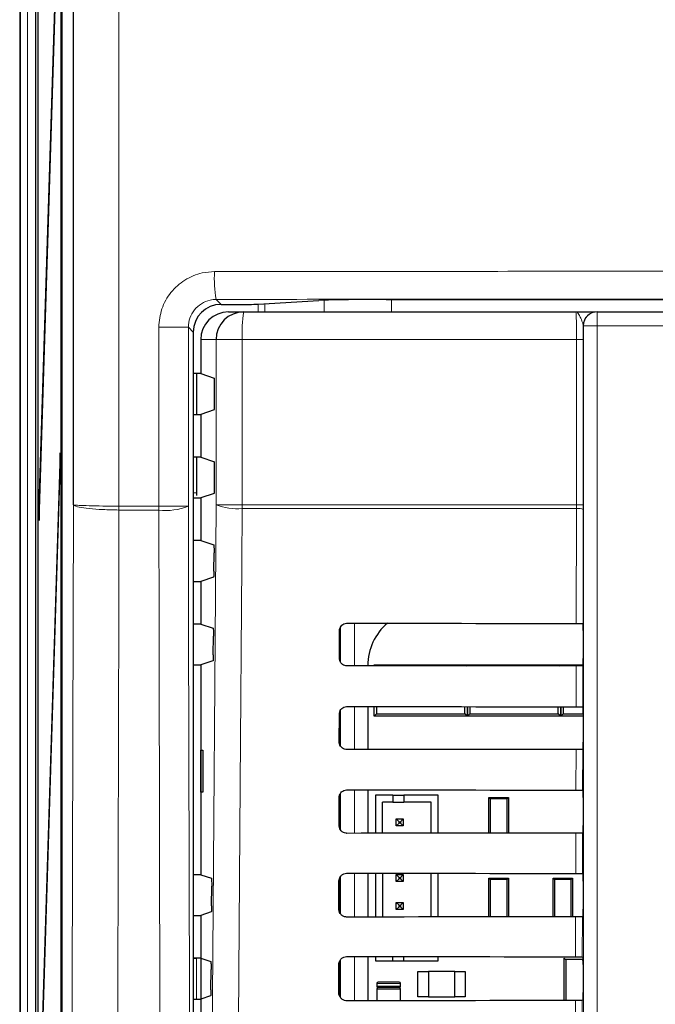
# Paper-space layout 'Blatt3' of a CAD drawing. Header units: millimetres. Extents: x 5 to 418, y 2 to 292.
# Tile 27 of 53: x 50 to 65, y 205 to 228. Entities that reach past the tile are written whole.
import ezdxf

# ---------------------------------------------------------------- set-up
doc = ezdxf.new("R2010")
doc.units = ezdxf.units.MM

psp = doc.layouts.new('Blatt3')

# ---------------------------------------------------------------- linework, layer by layer
at = {"color": 7, "linetype": 'Continuous', "lineweight": 25}
for p, q in [((50.1786, 243.8177), (50.1786, 133.151)), ((51.1844, 243.1455), (51.1844, 143.8235)), ((51.4629, 216.5327), (51.4629, 242.8669)), ((50.613, 238.3177), (50.613, 138.3177)), ((50.6209, 138.3177), (50.6209, 238.3177)), ((51.1694, 144.9844), (51.1694, 238.3177)), ((51.1773, 238.3177), (51.1773, 144.9844)), ((50.5542, 238.0845), (50.5542, 132.9844)), ((51.1457, 232.7772), (50.6406, 216.5263)), ((50.6445, 216.151), (51.1496, 232.4019)), ((55.8884, 221.3324), (57.3427, 221.4252)), ((58.9502, 221.4466), (90.0735, 221.4466)), ((54.9993, 221.3303), (55.7276, 221.3303)), ((55.1795, 221.151), (55.5442, 221.151)), ((55.5442, 221.151), (63.4895, 221.151)), ((64.0027, 221.151), (64.0061, 221.151)), ((64.0061, 221.151), (85.0176, 221.151)), ((54.3327, 220.6637), (54.3327, 151.3052)), ((54.5119, 220.4844), (54.5119, 219.6727)), ((54.5119, 219.6727), (54.3327, 219.6727)), ((54.4089, 219.6727), (54.4089, 218.696)), ((54.5119, 219.6727), (54.8352, 219.565)), ((54.8438, 218.9703), (54.8438, 219.3984)), ((54.8352, 218.8037), (54.5119, 218.696)), ((54.3327, 218.696), (54.5119, 218.696)), ((54.5119, 218.696), (54.5119, 217.6727)), ((51.1457, 217.7772), (50.6406, 201.5263)), ((51.1496, 217.4019), (51.1457, 217.7772)), ((54.5119, 217.6727), (54.3327, 217.6727)), ((54.4089, 217.6727), (54.4089, 216.8146)), ((54.5119, 217.6727), (54.8438, 217.5622)), ((50.6445, 201.151), (51.1496, 217.4019)), ((54.8438, 216.9703), (54.8438, 217.5622)), ((54.3327, 216.696), (54.5119, 216.696)), ((54.8352, 216.8037), (54.5119, 216.696)), ((54.5119, 216.696), (54.5119, 215.6727)), ((50.6406, 216.5263), (50.6445, 216.151)), ((50.6557, 216.5109), (50.6406, 216.5263)), ((63.6707, 216.5288), (63.6705, 216.4183)), ((54.5119, 215.6727), (54.3327, 215.6727)), ((54.5119, 215.6727), (54.8225, 215.5693)), ((54.8279, 214.943), (54.831, 215.3805)), ((54.8194, 214.7984), (54.5119, 214.696)), ((54.3327, 214.696), (54.5119, 214.696)), ((54.5119, 214.696), (54.5119, 213.6727)), ((54.5119, 213.6727), (54.3327, 213.6727)), ((54.5119, 213.6727), (54.8084, 213.574)), ((63.6639, 213.6872), (63.6641, 213.687)), ((54.8138, 212.9383), (54.817, 213.3852)), ((57.8335, 212.851), (57.8351, 213.5177)), ((57.8452, 213.5682), (57.8452, 212.7935)), ((63.6669, 213.5206), (63.6669, 212.8481)), ((54.3327, 212.696), (54.5119, 212.696)), ((54.8053, 212.7937), (54.5119, 212.696)), ((54.5119, 212.696), (54.5119, 207.6727)), ((58.5125, 212.6844), (58.5125, 212.6728)), ((58.6619, 212.6729), (58.6619, 212.701)), ((58.6619, 212.701), (58.6899, 212.673)), ((58.6619, 212.701), (59.2619, 212.701)), ((59.2619, 212.701), (60.2952, 212.701)), ((60.2952, 212.701), (60.8952, 212.701)), ((60.8688, 212.6747), (60.8952, 212.701)), ((60.8952, 212.701), (60.8952, 212.6747)), ((60.8952, 212.701), (60.9215, 212.6747)), ((60.8952, 212.701), (61.4952, 212.701)), ((60.8952, 212.6747), (60.8952, 212.701)), ((61.4952, 212.701), (62.5285, 212.701)), ((62.5285, 212.701), (63.1285, 212.701)), ((63.1036, 212.6761), (63.1285, 212.701)), ((63.1285, 212.701), (63.1534, 212.6762)), ((63.1285, 212.701), (63.6654, 212.701)), ((63.1285, 212.6761), (63.1285, 212.701)), ((63.1285, 212.701), (63.1285, 212.6761)), ((63.664, 212.6815), (63.6618, 212.6793)), ((57.8288, 210.851), (57.8304, 211.5177)), ((57.8452, 211.5833), (57.8452, 210.7759)), ((58.5125, 211.6982), (58.5125, 210.6681)), ((58.6619, 211.4677), (58.6619, 211.6981)), ((58.7206, 211.5265), (58.6619, 211.4677)), ((58.7206, 211.698), (58.7206, 211.5265)), ((58.7206, 211.5265), (60.8364, 211.5265)), ((60.8364, 211.5265), (60.8364, 211.6964)), ((60.8952, 211.4677), (60.8364, 211.5265)), ((60.8952, 211.6963), (60.8952, 211.4677)), ((60.8952, 211.4677), (60.8952, 211.6963)), ((60.954, 211.5265), (60.8952, 211.4677)), ((60.954, 211.6963), (60.954, 211.5265)), ((60.954, 211.5265), (63.0698, 211.5265)), ((63.0698, 211.5265), (63.0698, 211.6949)), ((63.1285, 211.4677), (63.0698, 211.5265)), ((63.1285, 211.4677), (63.1285, 211.6949)), ((63.1285, 211.6949), (63.1285, 211.4677)), ((63.1873, 211.5265), (63.1285, 211.4677)), ((63.1873, 211.6948), (63.1873, 211.5265)), ((63.1873, 211.5265), (63.6669, 211.5265)), ((63.6595, 211.6918), (63.664, 211.6872)), ((63.6669, 211.5206), (63.6669, 210.8481)), ((59.6285, 211.4677), (58.6619, 211.4677)), ((59.9285, 211.4677), (59.6285, 211.4677)), ((60.8952, 211.4677), (59.9285, 211.4677)), ((61.8619, 211.4677), (60.8952, 211.4677)), ((62.1619, 211.4677), (61.8619, 211.4677)), ((63.1285, 211.4677), (62.1619, 211.4677)), ((63.6669, 211.4677), (63.1285, 211.4677)), ((54.5136, 210.6511), (54.5643, 210.6519)), ((54.5136, 209.651), (54.5136, 210.6511)), ((54.5643, 210.6519), (54.5643, 209.6501)), ((63.664, 210.6815), (63.6571, 210.6746)), ((54.5643, 209.6501), (54.5136, 209.651)), ((58.5125, 209.7029), (58.5125, 208.6634)), ((63.6548, 209.6965), (63.664, 209.6872)), ((57.8241, 208.851), (57.8257, 209.5177)), ((57.8452, 209.598), (57.8452, 208.7665)), ((59.1096, 209.5736), (58.6929, 209.5736)), ((58.6929, 209.5736), (58.6929, 208.6636)), ((58.8596, 208.6637), (58.8596, 209.407)), ((59.1096, 209.407), (58.8596, 209.407)), ((59.1096, 209.5736), (59.1096, 209.407)), ((59.1096, 209.5736), (59.3763, 209.5736)), ((59.1096, 209.407), (59.3763, 209.407)), ((60.1929, 209.5736), (59.3763, 209.5736)), ((59.3763, 209.5736), (59.3763, 209.407)), ((60.0263, 209.407), (59.3763, 209.407)), ((60.0263, 208.6647), (60.0263, 209.407)), ((60.1929, 208.6648), (60.1929, 209.5736)), ((61.4119, 208.6657), (61.4119, 209.5244)), ((61.4442, 209.492), (61.4119, 209.5244)), ((61.4119, 209.5244), (61.8785, 209.5244)), ((61.4442, 209.492), (61.4442, 208.6657)), ((61.8462, 209.492), (61.4442, 209.492)), ((61.8785, 209.5244), (61.8462, 209.492)), ((61.8462, 208.666), (61.8462, 209.492)), ((61.8785, 209.5244), (61.8785, 208.666)), ((63.6669, 209.5206), (63.6669, 208.8481)), ((59.1929, 209.007), (59.2596, 208.9403)), ((59.1929, 209.007), (59.3596, 209.007)), ((59.1929, 208.8403), (59.1929, 209.007)), ((59.1929, 208.8403), (59.2596, 208.907)), ((59.2596, 208.9403), (59.2929, 208.9403)), ((59.2596, 208.907), (59.2596, 208.9403)), ((59.2929, 208.907), (59.2596, 208.907)), ((59.3596, 209.007), (59.2929, 208.9403)), ((59.2929, 208.9403), (59.2929, 208.907)), ((59.3596, 208.8403), (59.2929, 208.907)), ((59.3596, 209.007), (59.3596, 208.8403)), ((59.3596, 208.8403), (59.1929, 208.8403)), ((63.664, 208.6815), (63.6524, 208.6699)), ((54.5119, 207.6727), (54.3327, 207.6727)), ((54.5119, 207.6727), (54.7662, 207.588)), ((57.8195, 206.851), (57.821, 207.5177)), ((57.8452, 207.6093), (57.8452, 206.7584)), ((58.5125, 207.7075), (58.5125, 206.6588)), ((58.6929, 207.7074), (58.6929, 206.6589)), ((58.8596, 207.7072), (58.8596, 206.659)), ((59.1929, 207.6736), (59.2596, 207.607)), ((59.1929, 207.507), (59.1929, 207.6736)), ((59.1929, 207.6736), (59.3596, 207.6736)), ((59.1929, 207.507), (59.2596, 207.5736)), ((59.3596, 207.507), (59.1929, 207.507)), ((59.2596, 207.5736), (59.2596, 207.607)), ((59.2596, 207.607), (59.2929, 207.607)), ((59.2929, 207.5736), (59.2596, 207.5736)), ((59.3596, 207.6736), (59.2929, 207.607)), ((59.2929, 207.607), (59.2929, 207.5736)), ((59.3596, 207.507), (59.2929, 207.5736)), ((59.3596, 207.6736), (59.3596, 207.507)), ((60.0263, 206.66), (60.0263, 207.7063)), ((60.1929, 206.6601), (60.1929, 207.7062)), ((61.4442, 207.5587), (61.4119, 207.591)), ((61.4119, 207.591), (61.8785, 207.591)), ((61.4119, 206.661), (61.4119, 207.591)), ((61.8462, 207.5587), (61.4442, 207.5587)), ((61.4442, 207.5587), (61.4442, 206.661)), ((61.8785, 207.591), (61.8462, 207.5587)), ((61.8462, 206.6613), (61.8462, 207.5587)), ((61.8785, 207.591), (61.8785, 206.6613)), ((62.9452, 206.662), (62.9452, 207.591)), ((62.9775, 207.5587), (62.9452, 207.591)), ((62.9452, 207.591), (63.4119, 207.591)), ((62.9775, 207.5587), (62.9775, 206.662)), ((63.3795, 207.5587), (62.9775, 207.5587)), ((63.4119, 207.591), (63.3795, 207.5587)), ((63.3795, 206.6622), (63.3795, 207.5587)), ((63.4119, 207.591), (63.4119, 206.6623)), ((63.6502, 207.7011), (63.664, 207.6872)), ((63.6669, 207.5206), (63.6669, 206.8481)), ((54.7714, 206.9242), (54.7748, 207.3992)), ((54.7629, 206.7796), (54.5119, 206.696)), ((59.1929, 207.007), (59.2596, 206.9403)), ((59.1929, 206.8403), (59.1929, 207.007)), ((59.1929, 207.007), (59.3596, 207.007)), ((59.1929, 206.8403), (59.2596, 206.907)), ((59.3596, 206.8403), (59.1929, 206.8403)), ((59.2596, 206.907), (59.2596, 206.9403)), ((59.2596, 206.9403), (59.2929, 206.9403)), ((59.2929, 206.907), (59.2596, 206.907)), ((59.3596, 207.007), (59.2929, 206.9403)), ((59.2929, 206.9403), (59.2929, 206.907)), ((59.3596, 206.8403), (59.2929, 206.907)), ((59.3596, 207.007), (59.3596, 206.8403)), ((54.3327, 206.696), (54.5119, 206.696)), ((54.5119, 206.696), (54.5119, 205.6727)), ((63.664, 206.6815), (63.6477, 206.6652)), ((54.5119, 205.6727), (54.3327, 205.6727)), ((54.5119, 205.6727), (54.7522, 205.5927)), ((54.5119, 205.6727), (54.5119, 204.696)), ((57.8452, 205.617), (57.8452, 204.7502)), ((58.5125, 205.7122), (58.5125, 204.6541)), ((58.6929, 205.712), (58.6929, 205.607)), ((58.6929, 205.607), (59.1096, 205.607)), ((59.1096, 205.607), (59.1096, 205.7117)), ((59.1096, 205.607), (59.3763, 205.607)), ((59.3763, 205.607), (59.3763, 205.7115)), ((59.3763, 205.607), (60.1929, 205.607)), ((60.1929, 205.607), (60.1929, 205.7108)), ((63.2119, 204.6575), (63.2119, 205.676)), ((63.2119, 205.676), (63.2486, 205.6393)), ((63.2486, 205.6393), (63.2486, 204.6575)), ((63.6585, 205.6393), (63.2486, 205.6393)), ((63.6455, 205.7058), (63.664, 205.6872)), ((63.6667, 205.5799), (63.6585, 205.6393)), ((63.6594, 205.6587), (63.6656, 205.6587)), ((54.7573, 204.9195), (54.7607, 205.4039)), ((57.8148, 204.851), (57.8163, 205.5177)), ((63.6669, 205.5206), (63.6669, 204.8481)), ((59.7119, 205.351), (59.9652, 205.351)), ((59.7119, 204.751), (59.7119, 205.351)), ((59.9652, 205.351), (59.9652, 204.751)), ((60.5919, 205.351), (59.9652, 205.351)), ((60.5919, 205.351), (60.8452, 205.351)), ((60.5919, 204.751), (60.5919, 205.351)), ((60.8452, 205.351), (60.8452, 204.751)), ((58.7285, 205.0677), (58.7285, 205.001)), ((58.7285, 204.9344), (58.7285, 204.6543)), ((59.2619, 205.101), (58.7619, 205.101)), ((58.7619, 204.9677), (59.2619, 204.9677)), ((59.2619, 204.9677), (58.7619, 204.9677)), ((59.2952, 205.001), (59.2952, 205.0677)), ((59.2952, 204.6547), (59.2952, 204.9344)), ((54.3327, 204.696), (54.5119, 204.696)), ((54.7488, 204.7749), (54.5119, 204.696)), ((54.5119, 204.696), (54.5119, 203.6727)), ((59.9652, 204.751), (59.7119, 204.751)), ((59.9652, 204.751), (60.5919, 204.751)), ((60.8452, 204.751), (60.5919, 204.751)), ((63.664, 204.6815), (63.643, 204.6605))]:
    psp.add_line(p, q, dxfattribs=at)
at = {"color": 7, "linetype": 'Continuous', "lineweight": 18}
for p, q in [((52.5526, 242.8669), (52.5526, 216.4978)), ((50.199, 193.2211), (50.199, 231.4976)), ((50.3656, 231.4976), (50.3656, 193.2211)), ((54.8813, 221.4483), (54.9993, 221.3303)), ((57.4672, 221.151), (57.4672, 221.4308)), ((59.0771, 221.4466), (59.0771, 221.151)), ((55.884, 221.151), (55.884, 221.3322)), ((56.045, 221.3424), (56.045, 221.151)), ((64.0061, 221.151), (64.0061, 220.8177)), ((53.5076, 216.4978), (53.5076, 220.7803)), ((54.2162, 220.7803), (53.5076, 220.7803)), ((54.2162, 220.7803), (54.2162, 216.4978)), ((54.3327, 220.6637), (54.2162, 220.7803)), ((63.6728, 220.8177), (63.6694, 220.8177)), ((63.6728, 192.9282), (63.6728, 220.8177)), ((63.6728, 220.8177), (64.0061, 220.8177)), ((64.0061, 220.8177), (64.0061, 192.9282)), ((85.0176, 220.8177), (64.0061, 220.8177)), ((54.8784, 220.4844), (54.5119, 220.4844)), ((55.5061, 220.4844), (54.8784, 220.4844)), ((54.8784, 216.5288), (54.8784, 220.4844)), ((63.5095, 220.4844), (55.5061, 220.4844)), ((55.5061, 220.4844), (55.5061, 216.5288)), ((63.6707, 220.4844), (63.5095, 220.4844)), ((63.5095, 216.5288), (63.5095, 220.4844)), ((63.6707, 220.4844), (63.6707, 216.5288)), ((54.4089, 216.8146), (54.3327, 216.8146)), ((52.5526, 216.4978), (52.553, 216.4978)), ((52.553, 216.4978), (53.5076, 216.4978)), ((53.5076, 216.4978), (54.2162, 216.4978)), ((55.5061, 216.5288), (54.8784, 216.5288)), ((55.5061, 216.5288), (63.5095, 216.5288)), ((63.5093, 216.4404), (55.5065, 216.4404)), ((63.5029, 213.69), (63.5093, 216.4404)), ((63.5093, 216.4404), (63.5095, 216.5288)), ((63.6707, 216.5288), (63.5095, 216.5288)), ((52.5534, 216.405), (52.5525, 216.405)), ((53.508, 216.405), (52.5534, 216.405)), ((63.6705, 216.4183), (63.6641, 213.687)), ((58.1931, 213.6938), (58.1931, 212.6725)), ((57.8599, 212.7612), (57.8599, 213.605)), ((63.4983, 211.6947), (63.5006, 212.6764)), ((63.6618, 212.6793), (63.6595, 211.6918)), ((57.8599, 210.7531), (57.8599, 211.6128)), ((58.1931, 211.6985), (58.1931, 210.6679)), ((63.4936, 209.6993), (63.4959, 210.6717)), ((63.6571, 210.6746), (63.6548, 209.6965)), ((57.8599, 208.745), (57.8599, 209.6205)), ((58.1931, 209.7031), (58.1931, 208.6632)), ((63.4889, 207.704), (63.4912, 208.667)), ((63.6524, 208.6699), (63.6502, 207.7011)), ((57.8599, 206.7367), (57.8599, 207.6281)), ((58.1931, 207.7078), (58.1931, 206.6585)), ((63.4843, 205.7087), (63.4865, 206.6623)), ((63.6477, 206.6652), (63.6455, 205.7058)), ((54.3327, 205.6666), (54.4148, 205.6666)), ((54.4148, 205.6666), (54.4148, 204.696)), ((57.8599, 204.7282), (57.8599, 205.6356)), ((58.1931, 205.7125), (58.1931, 204.6538)), ((58.7285, 205.0677), (59.2952, 205.0677)), ((59.2952, 205.001), (58.7285, 205.001)), ((58.7285, 204.9344), (59.2952, 204.9344)), ((63.4796, 203.7133), (63.4818, 204.6576)), ((63.643, 204.6605), (63.6408, 203.7104))]:
    psp.add_line(p, q, dxfattribs=at)
at = {"color": 7, "linetype": 'Continuous', "lineweight": 18, "flags": 128}
for points in [[(51.4049, 192.9469), (51.4197, 198.9433), (51.4344, 204.9398), (51.4492, 210.9363), (51.4629, 216.5327)], [(54.2162, 216.4978), (54.223, 213.6969), (54.2451, 204.7151), (54.2598, 198.7273), (54.2743, 192.8385)], [(54.7122, 192.9411), (54.7953, 204.7307), (54.8784, 216.5288)], [(55.5065, 216.4404), (55.4971, 215.1189), (55.4597, 209.8333), (55.3396, 192.8526)], [(52.5534, 216.405), (52.5478, 214.1407), (52.525, 204.8988), (52.5101, 198.8417), (52.5099, 198.781), (52.4952, 192.8233)], [(53.566, 192.8233), (53.5629, 194.1048), (53.5499, 199.3861), (53.5289, 207.9186), (53.5149, 213.6041), (53.508, 216.405)]]:
    psp.add_lwpolyline(points, dxfattribs=at)
at = {"color": 7, "linetype": 'Continuous', "lineweight": 18}
for centre, radius, start, end in [((57.814, 221.9557), 2.9763, 176.93489, 189.81607), ((58.4577, 220.6505), 2.9563, 170.252, 183.22138), ((64.0061, 220.8177), 0.3333, 90.00436, 180.00436), ((62.5863, 216.4391), 10.0339, 179.66495, 180.19472), ((62.5877, 216.4977), 10.0347, 179.99951, 180.52927), ((64, 216.4977), 10.4924, 179.99953, 180.50627), ((53.6827, 217.8206), 1.4263, 262.96676, 291.96463), ((55.38, 217.8172), 1.3826, 248.72712, 275.24722), ((67.1064, 216.5286), 11.6003, 179.99924, 180.43593), ((63.5462, 216.1107), 0.3317, 67.99669, 96.38698)]:
    psp.add_arc(centre, radius, start, end, dxfattribs=at)
at = {"color": 7, "linetype": 'Continuous', "lineweight": 25}
for centre, radius, start, end in [((55.5446, 220.4848), 0.6662, 90.03931, 180.03926), ((64.0028, 220.8177), 0.3333, 90.00436, 180.00436), ((59.8342, 212.6844), 1.3217, 130.24926, 180), ((63.8785, 205.6393), 0.22, 174.94204, 180), ((58.7619, 205.0677), 0.0333, 90, 180), ((58.7619, 205.001), 0.0333, 180, 270), ((58.7619, 204.9344), 0.0333, 90, 180), ((59.2619, 205.0677), 0.0333, 0, 90), ((59.2619, 205.001), 0.0333, 270, 0), ((59.2619, 204.9344), 0.0333, 0, 90)]:
    psp.add_arc(centre, radius, start, end, dxfattribs=at)
for centre, major_axis, ratio, start_param, end_param in [((58.9502, 221.4175), (1.6667, 0), 0.0174551, 1.5707963, 2.8743336), ((54.9995, 220.6635), (0.4715, -0.4715), 0.9996955, 2.3563468, 3.9268385), ((55.7276, 221.3332), (0.1667, 0), 0.0174551, 4.712389, 6.0159262), ((55.1795, 220.4844), (-0.6676, 0), 0.9986295, 4.712389, 6.2831853), ((54.8351, 219.3984), (0, 0.1667), 0.0524078, 4.712389, 6.265732), ((54.8351, 218.9703), (0, 0.1667), 0.0524078, 3.1590459, 4.712389), ((54.8351, 216.9703), (0, 0.1667), 0.0524078, 3.1590459, 4.712389), ((55.0757, 216.8149), (0.4716, 0.4716), 0.9995433, 2.3563468, 2.45068), ((74.5119, 219.5123), (333.7376, 0), 0.0174551, 4.6629288, 4.6793961), ((63.664, 213.5206), (0, 0.1667), 0.0174551, 4.712389, 6.2302814), ((74.5119, 206.8836), (332.0478, 0), 0.0174551, 1.6039642, 1.6205084), ((63.664, 212.8481), (0, 0.1667), 0.0174551, 3.1590459, 4.712389), ((74.5119, 217.5122), (333.47, 0), 0.0174551, 4.662889, 4.6793557), ((63.664, 211.5206), (0, 0.1667), 0.0174551, 4.712389, 6.265732), ((63.664, 210.8481), (0, 0.1667), 0.0174551, 3.1590459, 4.712389), ((74.5119, 204.8836), (331.7802, 0), 0.0174551, 1.6040051, 1.6205486), ((74.5119, 215.5122), (333.2024, 0), 0.0174551, 4.6628493, 4.6793152), ((63.664, 209.5206), (0, 0.1667), 0.0174551, 4.712389, 6.265732), ((74.5119, 202.8836), (331.5126, 0), 0.0174551, 1.6040461, 1.6205888), ((63.664, 208.8481), (0, 0.1667), 0.0174551, 3.1590459, 4.712389), ((74.5119, 213.5122), (332.9347, 0), 0.0174551, 4.6628094, 4.6792746), ((63.664, 207.5206), (0, 0.1667), 0.0174551, 4.712389, 6.265732), ((63.664, 206.8481), (0, 0.1667), 0.0174551, 3.1590459, 4.712389), ((74.5119, 200.8836), (331.245, 0), 0.0174551, 1.6040871, 1.620629), ((74.5119, 211.5122), (332.6671, 0), 0.0174551, 4.6627695, 4.6792339), ((63.664, 205.5206), (0, 0.1667), 0.0174551, 4.712389, 6.265732), ((74.5119, 198.8836), (330.9774, 0), 0.0174551, 1.6041282, 1.6206693), ((63.664, 204.8481), (0, 0.1667), 0.0174551, 3.1590459, 4.712389)]:
    psp.add_ellipse(centre, major_axis=major_axis, ratio=ratio, start_param=start_param, end_param=end_param, dxfattribs=at)
at = {"color": 7, "linetype": 'Continuous', "lineweight": 18}
for points, knots in [([(53.5076, 220.7803), (53.5224, 220.9302), (53.5519, 221.2301), (53.7819, 221.6298), (54.1205, 221.9317), (54.4957, 222.0918), (54.7437, 222.1083), (54.842, 222.1149)], [0, 0, 0, 0, 0.2143773, 0.4288365, 0.6436168, 0.8587325, 1, 1, 1, 1]), ([(54.842, 222.1149), (57.4239, 222.1172), (62.5892, 222.1219), (71.7314, 222.1255), (82.2697, 222.125), (90.2094, 222.1182), (94.1818, 222.1149)], [0, 0, 0, 0, 0.19704763, 0.39420206, 0.69690673, 1, 1, 1, 1]), ([(54.8813, 221.4483), (54.8323, 221.445), (54.7086, 221.4366), (54.5216, 221.3564), (54.3528, 221.2053), (54.2382, 221.0054), (54.2235, 220.8553), (54.2162, 220.7803)], [0, 0, 0, 0, 0.1411965, 0.3563417, 0.5712256, 0.7857306, 1, 1, 1, 1]), ([(94.1425, 221.4483), (90.178, 221.4517), (82.2542, 221.4584), (71.7383, 221.4589), (62.6144, 221.4554), (57.4595, 221.4507), (54.8813, 221.4483)], [0, 0, 0, 0, 0.3030924, 0.605798, 0.8028457, 1, 1, 1, 1]), ([(63.5095, 220.4844), (63.5093, 220.5592), (63.5089, 220.709), (63.5054, 220.9086), (63.5003, 221.0594), (63.4947, 221.1396), (63.4909, 221.1478), (63.4895, 221.151)], [0, 0, 0, 0, 0.2142796, 0.4285866, 0.6430662, 0.8578514, 1, 1, 1, 1]), ([(63.6694, 220.8177), (63.664, 220.8441), (63.65, 220.9126), (63.5887, 221.0448), (63.5368, 221.1341), (63.5023, 221.151), (63.4897, 221.151), (63.4895, 221.151)], [0, 0, 0, 0, 0.1744978, 0.4524056, 0.7988385, 0.996423, 1, 1, 1, 1]), ([(52.5525, 216.405), (52.4226, 216.4076), (52.163, 216.4128), (51.8283, 216.438), (51.5828, 216.4727), (51.4816, 216.5059), (51.4642, 216.5262), (51.463, 216.5322), (51.4629, 216.5327)], [0, 0, 0, 0, 0.2263011, 0.4524796, 0.6788062, 0.9055524, 0.9916511, 1, 1, 1, 1]), ([(51.4629, 216.5327), (51.463, 216.5326), (51.4642, 216.531), (51.4817, 216.5254), (51.5828, 216.5163), (51.8284, 216.5068), (52.1631, 216.4999), (52.4228, 216.4985), (52.5526, 216.4978)], [0, 0, 0, 0, 0.0083489, 0.0944476, 0.3211938, 0.5475204, 0.7736989, 1, 1, 1, 1])]:
    psp.add_open_spline(points, degree=3, knots=knots, dxfattribs=at)
at = {"color": 7, "linetype": 'Continuous', "lineweight": 25}
for points, knots in [([(63.4895, 221.151), (63.4901, 221.151), (63.5952, 221.151), (63.7656, 221.151), (63.9287, 221.151), (63.9499, 221.151), (63.9513, 221.151)], [0, 0, 0, 0, 0.0036444, 0.5669873, 0.9718875, 1, 1, 1, 1]), ([(63.6694, 220.8177), (63.6696, 220.7986), (63.6703, 220.6932), (63.6705, 220.5783), (63.6707, 220.4844)], [0, 0, 0, 0, 0.181685, 1, 1, 1, 1]), ([(54.8225, 215.5693), (54.8235, 215.5671), (54.8254, 215.5627), (54.8281, 215.5328), (54.83, 215.4895), (54.8311, 215.4363), (54.8311, 215.399), (54.831, 215.3805)], [0, 0, 0, 0, 0.2016526, 0.4033255, 0.6044083, 0.8042902, 1, 1, 1, 1]), ([(54.8279, 214.943), (54.8277, 214.9247), (54.8273, 214.8882), (54.8254, 214.8427), (54.823, 214.8107), (54.8208, 214.7995), (54.8196, 214.7986), (54.8194, 214.7984)], [0, 0, 0, 0, 0.2359147, 0.471797, 0.7085457, 0.9467446, 1, 1, 1, 1]), ([(57.8351, 213.5177), (57.8354, 213.5255), (57.8366, 213.5532), (57.8517, 213.5997), (57.8882, 213.6484), (57.9391, 213.682), (57.9831, 213.6933), (58.0075, 213.6939), (58.0119, 213.694)], [0, 0, 0, 0, 0.0850535, 0.30199052, 0.51961151, 0.73676938, 0.95223374, 1, 1, 1, 1]), ([(63.5029, 213.69), (63.5215, 213.69), (63.5587, 213.6899), (63.6075, 213.6893), (63.6438, 213.6886), (63.6606, 213.6878), (63.6632, 213.6874), (63.6639, 213.6872)], [0, 0, 0, 0, 0.225254, 0.4504807, 0.6764687, 0.9039241, 1, 1, 1, 1]), ([(54.8084, 213.574), (54.8094, 213.5718), (54.8114, 213.5674), (54.814, 213.5375), (54.8159, 213.4942), (54.8171, 213.441), (54.817, 213.4037), (54.817, 213.3852)], [0, 0, 0, 0, 0.2016552, 0.4033307, 0.6044153, 0.8042968, 1, 1, 1, 1]), ([(54.8138, 212.9383), (54.8136, 212.92), (54.8131, 212.8835), (54.8113, 212.8379), (54.8088, 212.806), (54.8067, 212.7948), (54.8055, 212.7939), (54.8053, 212.7937)], [0, 0, 0, 0, 0.23591216, 0.47179193, 0.70853945, 0.94673944, 1, 1, 1, 1]), ([(58.0119, 212.6724), (58.0042, 212.6727), (57.9768, 212.6737), (57.9306, 212.6883), (57.8818, 212.7237), (57.8475, 212.7734), (57.8345, 212.8185), (57.8337, 212.8446), (57.8335, 212.851)], [0, 0, 0, 0, 0.08198317, 0.29414664, 0.50565107, 0.71755185, 0.93103295, 1, 1, 1, 1]), ([(63.6618, 212.6793), (63.6596, 212.6789), (63.6552, 212.6783), (63.625, 212.6774), (63.5814, 212.6767), (63.537, 212.6764), (63.5094, 212.6764), (63.5006, 212.6764)], [0, 0, 0, 0, 0.2249122, 0.4498651, 0.6736204, 0.8949376, 1, 1, 1, 1]), ([(57.8304, 211.5177), (57.8307, 211.526), (57.832, 211.5548), (57.8479, 211.6027), (57.8857, 211.6526), (57.9381, 211.6868), (57.983, 211.698), (58.0077, 211.6985), (58.0119, 211.6986)], [0, 0, 0, 0, 0.08853685, 0.30549419, 0.52312074, 0.74026227, 0.95569578, 1, 1, 1, 1]), ([(63.4983, 211.6947), (63.5168, 211.6946), (63.554, 211.6945), (63.6028, 211.694), (63.6391, 211.6932), (63.6568, 211.6925), (63.6588, 211.692), (63.6595, 211.6918)], [0, 0, 0, 0, 0.2200079, 0.4399891, 0.6607138, 0.8828719, 1, 1, 1, 1]), ([(58.0119, 210.6677), (58.0037, 210.668), (57.9752, 210.6692), (57.9276, 210.6844), (57.8777, 210.7211), (57.8428, 210.7722), (57.8298, 210.8183), (57.829, 210.8448), (57.8288, 210.851)], [0, 0, 0, 0, 0.0853594, 0.2975052, 0.5090059, 0.7209231, 0.9344343, 1, 1, 1, 1]), ([(63.6571, 210.6746), (63.6549, 210.6742), (63.6505, 210.6736), (63.6204, 210.6727), (63.5767, 210.672), (63.5323, 210.6717), (63.5047, 210.6717), (63.4959, 210.6717)], [0, 0, 0, 0, 0.2249182, 0.4498771, 0.6736383, 0.8949613, 1, 1, 1, 1]), ([(57.8257, 209.5177), (57.8261, 209.5266), (57.8275, 209.5564), (57.8442, 209.6058), (57.8831, 209.6567), (57.9371, 209.6915), (57.9829, 209.7027), (58.0079, 209.7032), (58.0119, 209.7033)], [0, 0, 0, 0, 0.0918409, 0.3088174, 0.5264491, 0.7435751, 0.9589796, 1, 1, 1, 1]), ([(63.4936, 209.6993), (63.5122, 209.6993), (63.5494, 209.6992), (63.5981, 209.6987), (63.6345, 209.6979), (63.6521, 209.6971), (63.6541, 209.6966), (63.6548, 209.6965)], [0, 0, 0, 0, 0.2200138, 0.4400009, 0.6607316, 0.8828958, 1, 1, 1, 1]), ([(58.0119, 208.663), (58.0032, 208.6634), (57.9736, 208.6646), (57.9246, 208.6806), (57.8736, 208.7185), (57.838, 208.7711), (57.825, 208.8181), (57.8243, 208.845), (57.8241, 208.851)], [0, 0, 0, 0, 0.0885636, 0.30069314, 0.51219071, 0.72412396, 0.93766393, 1, 1, 1, 1]), ([(63.6524, 208.6699), (63.6502, 208.6695), (63.6458, 208.6689), (63.6157, 208.668), (63.5721, 208.6673), (63.5276, 208.667), (63.5001, 208.667), (63.4912, 208.667)], [0, 0, 0, 0, 0.2249241, 0.449889, 0.6736562, 0.8949851, 1, 1, 1, 1]), ([(54.7662, 207.588), (54.7672, 207.5858), (54.7692, 207.5814), (54.7718, 207.5516), (54.7738, 207.5083), (54.7749, 207.455), (54.7748, 207.4177), (54.7748, 207.3992)], [0, 0, 0, 0, 0.201663, 0.4033465, 0.6044361, 0.8043168, 1, 1, 1, 1]), ([(57.821, 207.5177), (57.8215, 207.5271), (57.8229, 207.558), (57.8404, 207.6089), (57.8806, 207.6609), (57.9361, 207.6963), (57.9828, 207.7074), (58.0081, 207.7079), (58.0119, 207.7079)], [0, 0, 0, 0, 0.0949792, 0.3119739, 0.5296104, 0.7467217, 0.9620986, 1, 1, 1, 1]), ([(63.4889, 207.704), (63.5075, 207.704), (63.5447, 207.7039), (63.5935, 207.7033), (63.6298, 207.7026), (63.6474, 207.7018), (63.6495, 207.7013), (63.6502, 207.7011)], [0, 0, 0, 0, 0.2200197, 0.4400127, 0.6607494, 0.8829196, 1, 1, 1, 1]), ([(54.7714, 206.9242), (54.7712, 206.9059), (54.7707, 206.8694), (54.7689, 206.8238), (54.7665, 206.7919), (54.7643, 206.7807), (54.7631, 206.7798), (54.7629, 206.7796)], [0, 0, 0, 0, 0.2359045, 0.4717765, 0.7085205, 0.946724, 1, 1, 1, 1]), ([(58.0119, 206.6583), (58.0026, 206.6587), (57.9721, 206.66), (57.9216, 206.6768), (57.8695, 206.7158), (57.8333, 206.77), (57.8203, 206.8179), (57.8196, 206.8451), (57.8195, 206.851)], [0, 0, 0, 0, 0.0916086, 0.3037232, 0.5152183, 0.7271671, 0.9407346, 1, 1, 1, 1]), ([(63.6477, 206.6652), (63.6455, 206.6649), (63.6411, 206.6642), (63.611, 206.6633), (63.5674, 206.6627), (63.5229, 206.6624), (63.4954, 206.6623), (63.4865, 206.6623)], [0, 0, 0, 0, 0.2249301, 0.449901, 0.6736741, 0.8950089, 1, 1, 1, 1]), ([(57.8163, 205.5177), (57.8168, 205.5277), (57.8184, 205.5596), (57.8366, 205.6119), (57.8781, 205.665), (57.9351, 205.701), (57.9827, 205.7121), (58.0083, 205.7126), (58.0119, 205.7126)], [0, 0, 0, 0, 0.097964, 0.3149759, 0.5326169, 0.7497141, 0.965065, 1, 1, 1, 1]), ([(63.4843, 205.7087), (63.5029, 205.7086), (63.54, 205.7085), (63.5888, 205.708), (63.6252, 205.7072), (63.6428, 205.7065), (63.6448, 205.706), (63.6455, 205.7058)], [0, 0, 0, 0, 0.2200256, 0.4400245, 0.6607672, 0.8829435, 1, 1, 1, 1]), ([(54.7522, 205.5927), (54.7532, 205.5905), (54.7551, 205.5861), (54.7578, 205.5562), (54.7597, 205.513), (54.7608, 205.4597), (54.7608, 205.4224), (54.7607, 205.4039)], [0, 0, 0, 0, 0.2016656, 0.4033518, 0.604443, 0.8043234, 1, 1, 1, 1]), ([(54.7573, 204.9195), (54.7571, 204.9012), (54.7566, 204.8647), (54.7548, 204.8191), (54.7523, 204.7872), (54.7502, 204.776), (54.749, 204.7751), (54.7488, 204.7749)], [0, 0, 0, 0, 0.23590199, 0.47177136, 0.70851415, 0.94671888, 1, 1, 1, 1]), ([(58.0119, 204.6536), (58.0021, 204.6541), (57.9705, 204.6555), (57.9186, 204.673), (57.8654, 204.7132), (57.8286, 204.7688), (57.8156, 204.8177), (57.8149, 204.8453), (57.8148, 204.851)], [0, 0, 0, 0, 0.0945061, 0.3066068, 0.5181, 0.730064, 0.9436579, 1, 1, 1, 1]), ([(63.643, 204.6605), (63.6408, 204.6602), (63.6364, 204.6595), (63.6063, 204.6586), (63.5627, 204.658), (63.5183, 204.6577), (63.4907, 204.6576), (63.4818, 204.6576)], [0, 0, 0, 0, 0.2249361, 0.4499129, 0.673692, 0.8950327, 1, 1, 1, 1])]:
    psp.add_open_spline(points, degree=3, knots=knots, dxfattribs=at)

doc.saveas('drawing.dxf')
